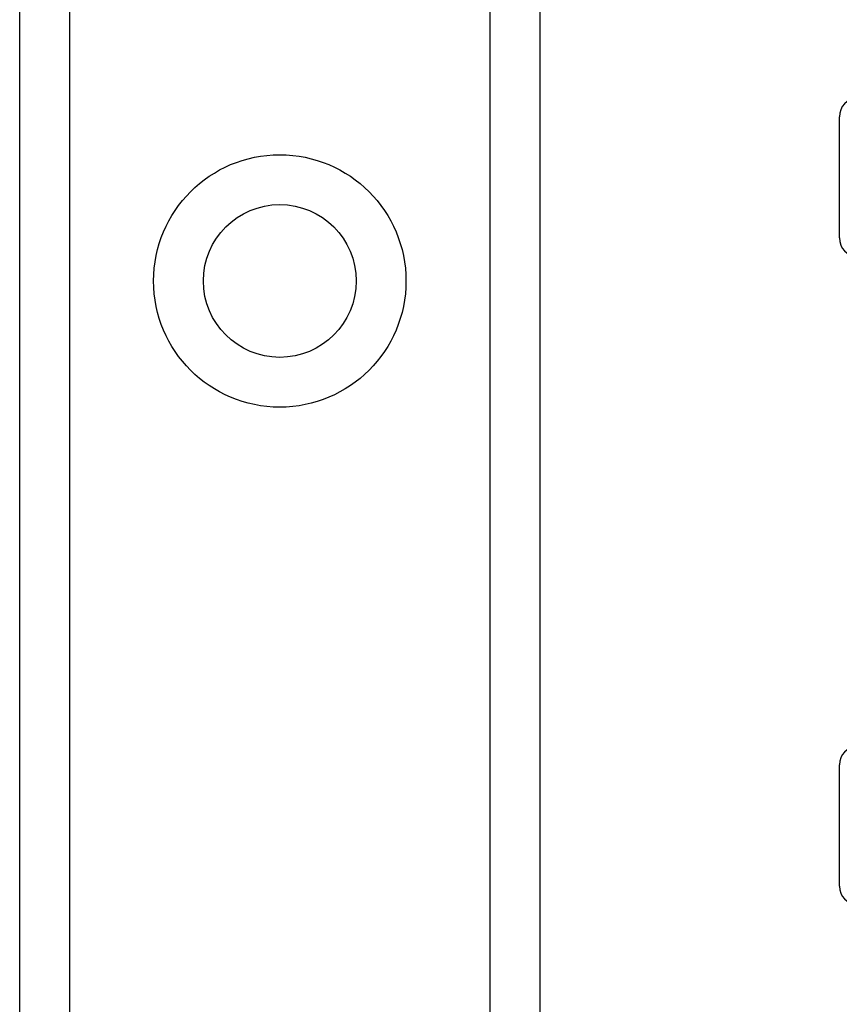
# Model space of a CAD drawing. Header units: inches. Extents: x 4.2 to 80.3, y 5.9 to 52.3.
# Tile 22 of 72: x 22.4 to 23.5, y 21.5 to 22.8. Entities that reach past the tile are written whole.
import ezdxf

# ---------------------------------------------------------------- set-up
doc = ezdxf.new("R2010")
doc.units = ezdxf.units.IN
doc.header["$LTSCALE"] = 5.125904
doc.header["$MEASUREMENT"] = 0
doc.layers.add('Visible Edges(ANSI)', color=7, linetype='Continuous', lineweight=25)
doc.layers.add('Visible Tangent Edges(ANSI)', color=7, linetype='Continuous', lineweight=25)

msp = doc.modelspace()

# ---------------------------------------------------------------- linework, layer by layer
at = {"layer": 'Visible Edges(ANSI)'}
for p, q in [((22.3912, 18.2363), (22.3912, 40.6027)), ((23.1142, 40.6027), (23.1142, 18.2363)), ((23.5304, 22.515), (23.5304, 22.6835)), ((23.5304, 21.6145), (23.5304, 21.783))]:
    msp.add_line(p, q, dxfattribs=at)
msp.add_circle((22.7527, 22.4553), 0.1061, dxfattribs=at)
for centre, start, end in [((23.5561, 22.6835), 92.5, 180), ((23.5561, 22.515), 180, 267.5), ((23.5561, 21.783), 92.5, 180), ((23.5561, 21.6145), 180, 267.5)]:
    msp.add_arc(centre, 0.0257, start, end, dxfattribs=at)
at = {"layer": 'Visible Tangent Edges(ANSI)'}
for p, q in [((22.4605, 40.6027), (22.4605, 18.2363)), ((23.0449, 18.2363), (23.0449, 40.6027))]:
    msp.add_line(p, q, dxfattribs=at)
msp.add_circle((22.7527, 22.4553), 0.1754, dxfattribs=at)

doc.saveas('drawing.dxf')
